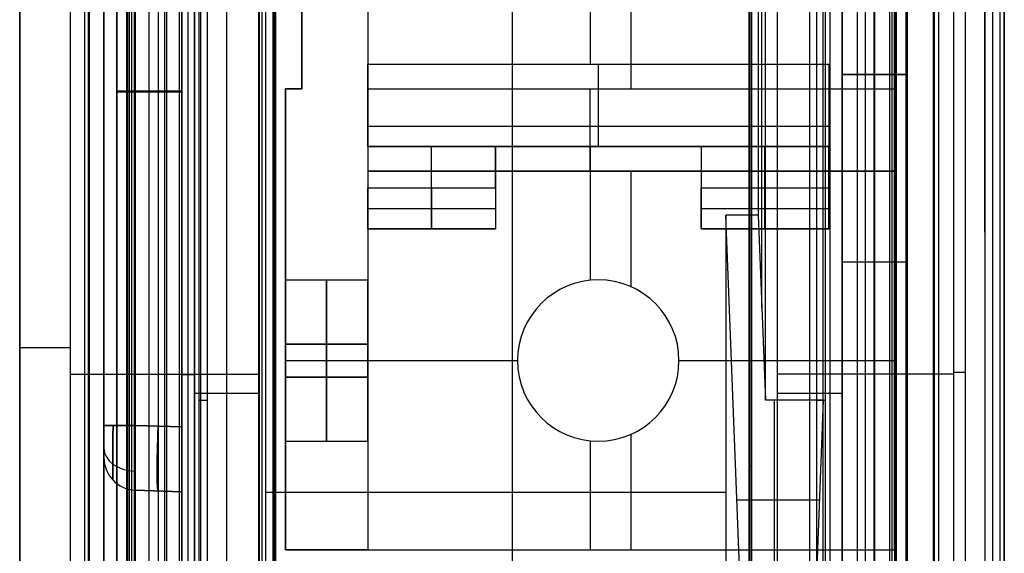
# Model space of a CAD drawing. Extents: x -15 to 7, y 1 to 148.
# Tile 26 of 194: x -8 to 7, y 36 to 44. Entities that reach past the tile are written whole.
import ezdxf

# ---------------------------------------------------------------- set-up
doc = ezdxf.new("R2010")
doc.units = 0
doc.layers.add('DEFAULT', color=7, linetype='CONTINUOUS')

msp = doc.modelspace()

# ---------------------------------------------------------------- linework, layer by layer
at = {"layer": 'DEFAULT', "color": 254}
for p, q in [((-7.845, 12.879, -53.989), (-7.845, 139.984, -53.989)), ((4.845, 26.585, -55.549), (4.845, 135.628, -55.549)), ((-7.845, 8.202, -18.751), (-7.845, 103.347, -18.751)), ((-7.066, 103.347, -17.951), (-7.066, 8.202, -17.951)), ((6.566, 8.202, -17.951), (6.566, 103.345, -17.951)), ((7.345, 103.345, -18.751), (7.345, 8.202, -18.751)), ((-5.345, 11.405, -21.057), (-5.345, 101.513, -21.057)), ((-5.846, 11.392, -21.07), (-5.846, 101.309, -21.07)), ((-6.847, 101.142, -18.6), (-6.847, 10.889, -18.6)), ((-6.847, 101.142, -19.8), (-6.847, 10.889, -19.8)), ((-6.847, 101.142, -19.2), (-6.847, 10.889, -19.2)), ((-6.782, 10.889, -18.7), (-6.782, 101.142, -18.7)), ((-6.782, 10.889, -18.7), (-6.782, 101.142, -18.7)), ((-6.777, 10.889, -19.2), (-6.777, 101.142, -19.2)), ((-6.777, 10.889, -19.2), (-6.777, 101.142, -19.2)), ((-6.773, 101.142, -19.7), (-6.773, 10.889, -19.7)), ((-6.773, 101.142, -19.7), (-6.773, 10.889, -19.7)), ((6.255, 10.889, -19.7), (6.255, 101.097, -19.7)), ((6.26, 10.889, -19.2), (6.26, 101.097, -19.2)), ((6.264, 101.097, -18.7), (6.264, 10.889, -18.7)), ((6.33, 101.097, -18.6), (6.33, 10.889, -18.6)), ((6.33, 101.097, -19.8), (6.33, 10.889, -19.8)), ((6.33, 101.097, -19.2), (6.33, 10.889, -19.2)), ((-6.347, 11.589, -17.932), (-6.347, 100.442, -17.932)), ((-6.347, 11.589, -18.6), (-6.347, 100.442, -18.6)), ((-6.347, 11.589, -19.8), (-6.347, 100.442, -19.8)), ((-6.347, 100.442, -21.083), (-6.347, 11.589, -21.083)), ((-6.347, 100.442, -20.442), (-6.347, 11.589, -20.442)), ((-6.347, 100.442, -18.266), (-6.347, 11.589, -18.266)), ((-6.197, 100.442, -18.7), (-6.197, 11.589, -18.7)), ((-6.197, 100.442, -18.7), (-6.197, 11.589, -18.7)), ((-6.189, 11.589, -18.4), (-6.189, 100.442, -18.4)), ((-6.189, 11.589, -18.4), (-6.189, 100.442, -18.4)), ((-6.182, 100.442, -18.1), (-6.182, 11.589, -18.1)), ((-6.182, 11.589, -18.1), (-6.182, 100.442, -18.1)), ((5.664, 100.397, -18.1), (5.664, 11.589, -18.1)), ((5.672, 11.589, -18.4), (5.672, 100.397, -18.4)), ((5.68, 11.589, -18.7), (5.68, 100.397, -18.7)), ((5.83, 100.397, -17.932), (5.83, 11.589, -17.932)), ((5.83, 11.589, -18.596), (5.83, 100.397, -18.596)), ((5.83, 100.397, -19.804), (5.83, 11.589, -19.804)), ((5.83, 11.589, -18.264), (5.83, 100.397, -18.264)), ((-6.545, 18.13, -25.957), (-6.545, 97.29, -25.957)), ((-6.545, 18.13, -21.767), (-6.545, 96.79, -21.767)), ((-6.545, 96.79, -30.148), (-6.545, 18.13, -30.148)), ((-6.062, 17.631, -30.648), (-6.062, 96.79, -30.648)), ((-6.062, 96.79, -21.267), (-6.062, 17.631, -21.267)), ((-5.704, 17.618, -30.66), (-5.704, 96.802, -30.66)), ((-5.704, 17.618, -21.254), (-5.704, 96.802, -21.254)), ((-5.345, 17.606, -30.673), (-5.345, 96.815, -30.673)), ((-5.345, 96.815, -21.242), (-5.345, 17.606, -21.242)), ((7.045, 40.819, -67.344), (7.045, 77.317, -67.344)), ((-3.937, 35.723, -19.7), (-3.937, 73.191, -19.7)), ((-3.916, 35.744, -18.9), (-3.916, 73.17, -18.9)), ((-3.895, 35.765, -18.1), (-3.895, 73.149, -18.1)), ((-5.15, 6.692, -105.511), (-5.15, 71.216, -105.511)), ((-7.845, 69.827, -106.786), (-7.845, 8.241, -106.786)), ((-6.345, 16.354, -103.386), (-6.345, 69.633, -103.386)), ((-6.345, 69.633, -101.088), (-6.345, 16.354, -101.088)), ((-6.345, 16.354, -102.237), (-6.345, 69.633, -102.237)), ((-5.845, 16.341, -103.399), (-5.845, 69.646, -103.399)), ((-5.381, 16.329, -101.063), (-5.381, 69.659, -101.063)), ((-5.345, 69.66, -101.062), (-5.345, 16.717, -101.062)), ((-5.345, 16.328, -103.412), (-5.345, 69.66, -103.412)), ((-5.15, 69.7, -107.012), (-5.15, 6.973, -107.012)), ((-4.65, 6.96, -107.025), (-4.65, 69.705, -107.025)), ((-4.15, 69.711, -107.038), (-4.15, 6.947, -107.038)), ((3.845, 6.956, -107.038), (3.845, 69.703, -107.038)), ((4.345, 6.969, -107.025), (4.345, 69.698, -107.025)), ((4.845, 6.982, -107.012), (4.845, 69.693, -107.012)), ((4.845, 69.66, -103.412), (4.845, 16.836, -103.412)), ((4.845, 16.836, -101.062), (4.845, 69.66, -101.062)), ((5.345, 16.849, -103.399), (5.345, 69.646, -103.399)), ((5.345, 16.849, -101.075), (5.345, 69.646, -101.075)), ((5.845, 69.633, -103.386), (5.845, 16.862, -103.386)), ((5.845, 16.862, -101.088), (5.845, 69.633, -101.088)), ((5.845, 16.862, -102.237), (5.845, 69.633, -102.237)), ((7.045, 69.447, -107.174), (7.045, 28.339, -107.174)), ((-4.15, 7.249, -107.35), (-4.15, 69.395, -107.35)), ((3.845, 7.257, -107.348), (3.845, 69.391, -107.348)), ((-7.066, 69.049, -107.586), (-7.066, 8.241, -107.586)), ((-5.608, 8.203, -107.624), (-5.608, 69.064, -107.624)), ((-4.15, 69.08, -107.663), (-4.15, 8.165, -107.663)), ((3.845, 8.17, -107.657), (3.845, 69.078, -107.657)), ((5.205, 8.206, -107.622), (5.205, 69.063, -107.622)), ((6.566, 8.241, -107.586), (6.566, 69.049, -107.586)), ((6.745, 28.094, -107.561), (6.745, 69.067, -107.561)), ((-5.345, 68.038, -105.13), (-5.345, 9.198, -105.13)), ((-5.247, 9.195, -105.133), (-5.247, 68.039, -105.133)), ((-5.15, 68.04, -105.136), (-5.15, 9.193, -105.136)), ((-3.937, 19.119, -19.7), (-3.937, 55.303, -19.7)), ((3.447, 55.303, -19.7), (3.447, 19.119, -19.7)), ((-3.916, 19.14, -18.9), (-3.916, 55.282, -18.9)), ((-3.895, 19.161, -18.1), (-3.895, 55.261, -18.1)), ((3.405, 55.261, -18.1), (3.405, 19.161, -18.1)), ((3.426, 19.14, -18.9), (3.426, 55.282, -18.9)), ((-6.545, 37.337, -46.639), (-6.545, 51.788, -46.639)), ((-6.545, 37.337, -72.507), (-6.545, 51.788, -72.507)), ((-6.545, 37.337, -92.87), (-6.545, 51.788, -92.87)), ((-6.545, 37.837, -36.977), (-6.545, 51.288, -36.977)), ((-6.545, 51.288, -56.301), (-6.545, 37.837, -56.301)), ((-6.545, 37.837, -62.845), (-6.545, 51.288, -62.845)), ((-6.545, 51.288, -82.169), (-6.545, 37.837, -82.169)), ((-6.545, 37.837, -89.458), (-6.545, 51.288, -89.458)), ((-6.545, 51.288, -96.283), (-6.545, 37.837, -96.283)), ((-6.062, 37.837, -56.801), (-6.062, 51.288, -56.801)), ((-6.062, 51.288, -36.477), (-6.062, 37.837, -36.477)), ((-6.062, 37.837, -82.669), (-6.062, 51.288, -82.669)), ((-6.062, 51.288, -62.345), (-6.062, 37.837, -62.345)), ((-6.062, 37.837, -96.782), (-6.062, 51.288, -96.782)), ((-6.062, 51.288, -88.958), (-6.062, 37.837, -88.958)), ((-5.704, 37.824, -56.814), (-5.704, 51.301, -56.814)), ((-5.704, 37.824, -36.465), (-5.704, 51.301, -36.465)), ((-5.704, 37.824, -82.682), (-5.704, 51.301, -82.682)), ((-5.704, 37.824, -62.333), (-5.704, 51.301, -62.333)), ((-5.704, 37.824, -96.795), (-5.704, 51.301, -96.795)), ((-5.704, 37.824, -88.946), (-5.704, 51.301, -88.946)), ((-5.345, 37.812, -82.694), (-5.345, 51.313, -82.694)), ((-5.345, 51.313, -62.32), (-5.345, 37.812, -62.32)), ((-5.345, 37.812, -56.826), (-5.345, 51.313, -56.826)), ((-5.345, 51.313, -36.452), (-5.345, 37.812, -36.452)), ((-5.345, 37.812, -96.807), (-5.345, 51.313, -96.807)), ((-5.345, 51.313, -88.933), (-5.345, 37.812, -88.933)), ((4.845, 45.815, -30.89), (4.845, 34.899, -30.89)), ((5.337, 34.916, -30.873), (5.337, 45.798, -30.873)), ((5.83, 34.933, -30.856), (5.83, 45.781, -30.856)), ((5.83, 34.933, -25.33), (5.83, 45.781, -25.33)), ((7.345, 25.108, -53.988), (7.345, 45.67, -53.988)), ((5.845, 43.248, -103.386), (4.845, 43.248, -103.412)), ((4.845, 43.248, -101.062), (5.845, 43.248, -101.088)), ((5.845, 43.248, -103.386), (5.845, 43.248, -101.088)), ((-5.345, 42.994, -103.412), (-6.345, 42.994, -103.386)), ((-6.345, 42.994, -101.088), (-6.345, 42.994, -103.386)), ((-6.345, 42.981, -101.088), (-5.345, 42.981, -101.062)), ((5.83, 40.357, -30.856), (4.845, 40.357, -30.89)), ((-5.15, 39.429, -107.012), (-5.15, 39.429, -105.136)), ((-4.15, 38.623, -107.663), (-7.066, 38.623, -107.586)), ((-5.15, 38.616, -105.136), (-5.345, 38.616, -105.13)), ((6.566, 38.624, -107.586), (3.845, 38.624, -107.657)), ((-4.15, 38.329, -107.038), (-5.15, 38.329, -107.012)), ((-4.15, 38.329, -107.038), (-4.15, 38.329, -107.663)), ((4.845, 38.33, -107.012), (3.845, 38.33, -107.038)), ((3.845, 38.33, -107.038), (3.845, 38.33, -107.657)), ((-6.062, 37.837, -88.958), (-5.345, 37.812, -88.933)), ((-6.062, 37.837, -62.345), (-5.345, 37.812, -62.32)), ((-6.062, 37.837, -36.477), (-5.345, 37.812, -36.452)), ((-5.345, 37.812, -56.826), (-6.062, 37.837, -56.801)), ((-5.345, 37.812, -82.694), (-6.062, 37.837, -82.669)), ((-5.345, 37.812, -96.807), (-6.062, 37.837, -96.782)), ((-6.545, 37.337, -55.802), (-6.545, 37.337, -37.477)), ((-6.545, 37.337, -81.67), (-6.545, 37.337, -63.345)), ((-6.545, 37.337, -95.783), (-6.545, 37.337, -89.958)), ((-3.937, 37.211, -19.7), (-3.895, 37.211, -18.1)), ((3.405, 37.211, -18.1), (3.447, 37.211, -19.7)), ((-6.062, 36.837, -37.477), (-6.062, 36.837, -55.802)), ((-6.062, 36.837, -63.345), (-6.062, 36.837, -81.67)), ((-6.062, 36.837, -89.958), (-6.062, 36.837, -95.783)), ((-5.345, 36.812, -89.933), (-6.062, 36.837, -89.958)), ((-5.345, 36.812, -63.32), (-6.062, 36.837, -63.345)), ((-5.345, 36.812, -37.452), (-6.062, 36.837, -37.477)), ((-6.062, 36.837, -55.802), (-5.345, 36.812, -55.827)), ((-6.062, 36.837, -81.67), (-5.345, 36.812, -81.695)), ((-6.062, 36.837, -95.783), (-5.345, 36.812, -95.808)), ((-6.062, 36.837, -46.639), (-5.345, 36.812, -46.639)), ((-6.062, 36.837, -72.507), (-5.345, 36.812, -72.507)), ((-6.062, 36.837, -92.87), (-5.345, 36.812, -92.87)), ((-5.809, 36.829, -63.336), (-6.062, 36.837, -63.345)), ((-5.345, 36.812, -95.808), (-6.062, 36.837, -95.783)), ((-5.704, 36.825, -55.814), (-5.704, 36.825, -37.464)), ((-5.704, 36.825, -81.682), (-5.704, 36.825, -63.332)), ((-5.704, 36.825, -95.796), (-5.704, 36.825, -89.945)), ((-5.345, 36.812, -63.32), (-5.345, 36.812, -81.695)), ((-5.345, 36.812, -37.452), (-5.345, 36.812, -55.827)), ((-5.345, 36.812, -89.933), (-5.345, 36.812, -95.808)), ((-5.345, 31.318, -55.549), (-5.345, 36.812, -55.549))]:
    msp.add_line(p, q, dxfattribs=at)
at = {"layer": 'DEFAULT', "color": 171}
for p, q in [((-5.051, 27.536, -104.037), (-5.051, 75.396, -104.037)), ((4.552, 27.536, -104.037), (4.552, 75.396, -104.037)), ((-4.952, 70.457, -106.862), (-4.952, 1.062, -106.862)), ((-0.25, 70.457, -106.862), (-0.25, 5.483, -106.862)), ((4.453, 1.062, -106.862), (4.453, 70.457, -106.862)), ((-4.105, 27.601, -102.787), (-4.105, 70.294, -102.787)), ((-4.05, 27.519, -104.362), (-4.05, 70.239, -104.362)), ((-0.25, 70.239, -104.362), (-0.25, 5.57, -104.362)), ((3.55, 70.239, -104.362), (3.55, 41.08, -104.362)), ((3.605, 39.652, -102.787), (3.605, 70.294, -102.787)), ((-4.16, 69.887, -101.212), (-4.16, 27.684, -101.212)), ((3.66, 38.224, -101.212), (3.66, 69.887, -101.212)), ((-6.15, 27.684, -101.212), (-6.15, 69.633, -101.212)), ((-6.114, 27.63, -102.237), (-6.114, 69.598, -102.237)), ((-5.155, 69.633, -101.212), (-5.155, 27.684, -101.212)), ((4.655, 69.633, -101.212), (4.655, 27.684, -101.212)), ((5.615, 27.63, -102.237), (5.615, 69.598, -102.237)), ((5.65, 69.633, -101.212), (5.65, 27.684, -101.212)), ((-6.078, 69.562, -103.262), (-6.078, 27.576, -103.262)), ((-5.578, 69.562, -103.262), (-5.578, 27.576, -103.262)), ((-5.078, 27.576, -103.262), (-5.078, 69.562, -103.262)), ((4.579, 69.562, -103.262), (4.579, 27.576, -103.262)), ((5.079, 27.576, -103.262), (5.079, 69.562, -103.262)), ((5.579, 27.576, -103.262), (5.579, 69.562, -103.262)), ((3.05, 41.08, -104.362), (3.05, 27.519, -104.362)), ((3.55, 41.08, -104.362), (3.05, 41.08, -104.362)), ((3.389, 32.294, -94.672), (3.05, 41.08, -104.362)), ((3.55, 41.08, -104.362), (3.66, 38.224, -101.212)), ((-4.952, 38.22, -106.862), (-5.078, 38.22, -103.262)), ((4.55, 38.224, -101.212), (3.66, 38.224, -101.212)), ((3.8, 32.294, -94.672), (3.8, 38.224, -101.212)), ((4.55, 38.224, -101.212), (4.322, 32.294, -94.672)), ((4.579, 38.22, -103.262), (4.453, 38.22, -106.862)), ((4.55, 27.684, -101.212), (4.55, 38.224, -101.212)), ((-4.05, 36.805, -104.362), (3.05, 36.805, -104.362)), ((3.22, 36.687, -99.517), (4.491, 36.687, -99.517))]:
    msp.add_line(p, q, dxfattribs=at)
at = {"layer": 'DEFAULT', "color": 7}
for p, q in [((5.653, 35.915, -18.07), (5.653, 72.999, -18.07)), ((-3.491, 65.887, -29.5), (-3.491, 43.027, -29.5)), ((-3.491, 43.027, -18.07), (-3.491, 65.887, -18.07)), ((-3.491, 65.887, -23.785), (-3.491, 43.027, -23.785)), ((-2.475, 65.887, -29.5), (-2.475, 43.027, -29.5)), ((-2.475, 65.887, -21.626), (-2.475, 43.027, -21.626)), ((-2.475, 65.887, -25.563), (-2.475, 43.027, -25.563)), ((1.589, 43.027, -21.626), (1.589, 65.887, -21.626)), ((5.653, 43.027, -21.626), (5.653, 65.887, -21.626)), ((0.954, 44.797, -18.07), (0.954, 43.408, -18.07)), ((-2.475, 43.408, -18.07), (4.637, 43.408, -18.07)), ((-2.475, 42.138, -18.07), (-2.475, 43.408, -18.07)), ((-2.475, 43.408, -13.244), (4.637, 43.408, -13.244)), ((-2.475, 43.408, -18.07), (-2.475, 43.408, -13.244)), ((-2.475, 43.408, -13.244), (-2.475, 41.503, -13.244)), ((-2.475, 43.408, -15.657), (4.637, 43.408, -15.657)), ((-2.475, 43.408, -15.657), (-2.475, 42.138, -15.657)), ((1.081, 43.408, -18.07), (1.081, 43.408, -13.244)), ((1.081, 43.408, -13.244), (1.081, 42.138, -13.244)), ((4.637, 43.408, -18.07), (4.637, 42.138, -18.07)), ((4.637, 43.408, -13.244), (4.637, 43.408, -18.07)), ((4.637, 43.408, -13.244), (4.637, 41.503, -13.244)), ((4.637, 43.408, -15.657), (4.637, 42.138, -15.657)), ((-3.745, 35.915, -29.5), (-3.745, 43.027, -29.5)), ((-3.745, 43.027, -29.5), (-3.491, 43.027, -29.5)), ((-3.491, 43.027, -18.07), (-3.745, 43.027, -18.07)), ((-3.745, 43.027, -18.07), (-3.745, 35.915, -18.07)), ((-3.745, 43.027, -29.5), (-3.745, 43.027, -18.07)), ((-3.745, 43.027, -23.785), (-3.491, 43.027, -23.785)), ((-3.745, 43.027, -23.785), (-3.745, 35.915, -23.785)), ((-3.618, 43.027, -29.5), (-3.618, 43.027, -18.07)), ((-3.491, 43.027, -29.5), (-3.491, 43.027, -18.07)), ((-2.475, 43.027, -29.5), (5.653, 43.027, -29.5)), ((-2.475, 43.027, -29.5), (-2.475, 43.027, -21.626)), ((-2.475, 43.027, -21.626), (5.653, 43.027, -21.626)), ((-2.475, 43.027, -25.563), (5.653, 43.027, -25.563)), ((0.954, 41.757, -29.5), (0.954, 43.027, -29.5)), ((1.589, 43.027, -29.5), (1.589, 43.027, -21.626)), ((5.653, 43.027, -29.5), (5.653, 41.757, -29.5)), ((5.653, 43.027, -21.626), (5.653, 43.027, -29.5)), ((5.653, 43.027, -23.785), (5.653, 41.757, -23.785)), ((-2.475, 42.455, -13.244), (4.637, 42.455, -13.244)), ((4.637, 42.138, -18.07), (-2.475, 42.138, -18.07)), ((-0.507, 42.138, -14.514), (-2.475, 42.138, -14.514)), ((-2.475, 42.138, -14.514), (-2.475, 42.138, -18.07)), ((-2.475, 42.138, -14.514), (-2.475, 40.868, -14.514)), ((-2.475, 42.138, -15.657), (4.637, 42.138, -15.657)), ((-2.475, 42.138, -13.244), (-2.475, 42.138, -18.07)), ((-1.491, 40.868, -14.514), (-1.491, 42.138, -14.514)), ((2.668, 42.138, -13.244), (-0.507, 42.138, -13.244)), ((-0.507, 42.138, -13.244), (-0.507, 42.138, -14.514)), ((-0.507, 41.503, -13.244), (-0.507, 42.138, -13.244)), ((-0.507, 42.138, -14.514), (-0.507, 40.868, -14.514)), ((-0.507, 42.138, -13.879), (-0.507, 40.868, -13.879)), ((0.954, 42.138, -18.07), (0.954, 40.074, -18.07)), ((1.081, 42.138, -18.07), (1.081, 42.138, -13.244)), ((4.637, 42.138, -14.514), (2.668, 42.138, -14.514)), ((2.668, 42.138, -14.514), (2.668, 42.138, -13.244)), ((2.668, 42.138, -13.244), (2.668, 41.503, -13.244)), ((2.668, 42.138, -14.514), (2.668, 40.868, -14.514)), ((2.668, 42.138, -13.879), (2.668, 40.868, -13.879)), ((3.653, 40.868, -14.514), (3.653, 42.138, -14.514)), ((4.637, 42.138, -18.07), (4.637, 42.138, -14.514)), ((4.637, 40.868, -14.514), (4.637, 42.138, -14.514)), ((4.637, 42.138, -18.07), (4.637, 42.138, -13.244)), ((5.653, 41.757, -29.5), (-2.475, 41.757, -29.5)), ((-2.475, 41.757, -29.5), (-2.475, 35.915, -29.5)), ((-2.475, 41.757, -29.5), (-2.475, 41.757, -21.626)), ((-2.475, 41.757, -21.626), (-2.475, 35.915, -21.626)), ((5.653, 41.757, -21.626), (-2.475, 41.757, -21.626)), ((-2.475, 41.757, -25.563), (-2.475, 39.328, -25.563)), ((-2.475, 41.757, -25.563), (5.653, 41.757, -25.563)), ((1.589, 41.757, -21.626), (1.589, 41.757, -29.5)), ((1.589, 39.972, -21.626), (1.589, 41.757, -21.626)), ((5.653, 41.757, -29.5), (5.653, 41.757, -21.626)), ((5.653, 35.915, -21.626), (5.653, 41.757, -21.626)), ((-2.475, 41.503, -13.244), (-0.507, 41.503, -13.244)), ((-2.475, 40.868, -13.879), (-2.475, 41.503, -13.244)), ((-2.475, 41.503, -14.514), (-0.507, 41.503, -14.514)), ((-1.491, 41.503, -13.244), (-1.491, 40.868, -13.879)), ((-0.507, 41.503, -13.244), (-0.507, 40.868, -13.879)), ((-0.507, 41.503, -14.514), (-0.507, 41.503, -13.244)), ((2.668, 41.503, -13.244), (4.637, 41.503, -13.244)), ((2.668, 40.868, -13.879), (2.668, 41.503, -13.244)), ((2.668, 41.503, -13.244), (2.668, 41.503, -14.514)), ((2.668, 41.503, -14.514), (4.637, 41.503, -14.514)), ((3.653, 41.503, -13.244), (3.653, 40.868, -13.879)), ((4.637, 41.503, -13.244), (4.637, 40.868, -13.879)), ((-2.475, 41.185, -13.561), (-0.507, 41.185, -13.561)), ((2.668, 41.185, -13.561), (4.637, 41.185, -13.561)), ((-2.475, 40.868, -14.514), (-2.475, 40.868, -13.879)), ((-0.507, 40.868, -14.514), (-2.475, 40.868, -14.514)), ((-0.507, 40.868, -13.879), (-2.475, 40.868, -13.879)), ((-2.475, 40.868, -14.196), (-0.507, 40.868, -14.196)), ((-1.491, 40.868, -13.879), (-1.491, 40.868, -14.514)), ((-0.507, 40.868, -13.879), (-0.507, 40.868, -14.514)), ((2.668, 40.868, -14.514), (2.668, 40.868, -13.879)), ((4.637, 40.868, -14.514), (2.668, 40.868, -14.514)), ((4.637, 40.868, -13.879), (2.668, 40.868, -13.879)), ((2.668, 40.868, -14.196), (4.637, 40.868, -14.196)), ((3.653, 40.868, -13.879), (3.653, 40.868, -14.514)), ((4.637, 40.868, -13.879), (4.637, 40.868, -14.514)), ((-3.745, 40.08, -26.706), (-2.475, 40.08, -26.706)), ((1.081, 40.08, -18.07), (1.081, 40.08, -21.626)), ((-3.745, 39.471, -18.07), (-3.745, 39.471, -25.635)), ((-3.745, 39.471, -27.776), (-3.745, 39.471, -29.5)), ((-3.745, 38.582, -28.884), (-3.745, 39.09, -28.884)), ((-3.745, 39.09, -28.884), (-3.745, 39.09, -27.924)), ((-3.745, 39.09, -25.487), (-3.745, 39.09, -24.528)), ((-3.745, 39.09, -24.528), (-3.745, 38.582, -24.528)), ((-2.475, 39.09, -27.924), (-3.745, 39.09, -27.924)), ((-3.745, 39.09, -28.884), (-2.475, 39.09, -28.884)), ((-3.745, 39.09, -25.487), (-2.475, 39.09, -25.487)), ((-2.475, 39.09, -24.528), (-3.745, 39.09, -24.528)), ((-3.745, 39.09, -28.404), (-2.475, 39.09, -28.404)), ((-3.745, 39.09, -25.008), (-2.475, 39.09, -25.008)), ((-3.11, 39.09, -28.884), (-3.11, 38.582, -28.884)), ((-3.11, 39.09, -27.924), (-3.11, 39.09, -28.884)), ((-3.11, 39.09, -24.528), (-3.11, 39.09, -25.487)), ((-3.11, 38.582, -24.528), (-3.11, 39.09, -24.528)), ((-2.475, 38.582, -24.528), (-2.475, 39.09, -24.528)), ((-2.475, 39.09, -24.528), (-2.475, 39.09, -25.487)), ((-2.475, 39.09, -27.924), (-2.475, 39.09, -28.884)), ((-2.475, 39.09, -28.884), (-2.475, 38.582, -28.884)), ((-3.745, 38.836, -28.884), (-2.475, 38.836, -28.884)), ((-3.745, 38.836, -24.528), (-2.475, 38.836, -24.528)), ((-2.475, 38.836, -29.5), (-2.475, 38.836, -28.884)), ((-2.475, 38.836, -24.528), (-2.475, 38.836, -21.626)), ((-2.475, 38.836, -21.626), (-0.164, 38.836, -21.626)), ((-0.164, 38.836, -21.626), (-0.164, 38.836, -18.07)), ((2.326, 38.836, -21.626), (2.326, 38.836, -18.07)), ((2.326, 38.836, -21.626), (5.653, 38.836, -21.626)), ((-3.745, 38.582, -24.528), (-3.745, 38.582, -25.487)), ((-3.745, 38.582, -27.924), (-3.745, 38.582, -28.884)), ((-2.475, 38.582, -25.487), (-3.745, 38.582, -25.487)), ((-3.745, 38.582, -27.924), (-2.475, 38.582, -27.924)), ((-2.475, 38.582, -28.884), (-3.745, 38.582, -28.884)), ((-3.745, 38.582, -24.528), (-2.475, 38.582, -24.528)), ((-3.745, 38.582, -28.404), (-2.475, 38.582, -28.404)), ((-3.745, 38.582, -25.008), (-2.475, 38.582, -25.008)), ((-3.11, 38.582, -28.884), (-3.11, 38.582, -27.924)), ((-3.11, 38.582, -25.487), (-3.11, 38.582, -24.528)), ((-2.475, 38.582, -28.884), (-2.475, 38.582, -27.924)), ((-2.475, 38.582, -25.487), (-2.475, 38.582, -24.528)), ((-2.475, 38.343, -25.563), (-2.475, 35.915, -25.563)), ((1.589, 35.915, -21.626), (1.589, 37.7, -21.626)), ((-3.745, 37.591, -26.706), (-2.475, 37.591, -26.706)), ((0.954, 37.598, -18.07), (0.954, 35.915, -18.07)), ((1.081, 37.591, -21.626), (1.081, 37.591, -18.07)), ((-2.475, 35.915, -29.5), (-3.745, 35.915, -29.5)), ((-3.745, 35.915, -18.07), (5.653, 35.915, -18.07)), ((-3.745, 35.915, -29.5), (-3.745, 35.915, -18.07)), ((-3.745, 35.915, -23.785), (-2.475, 35.915, -23.785)), ((-2.475, 35.915, -21.626), (-2.475, 35.915, -29.5)), ((-2.475, 35.915, -21.626), (5.653, 35.915, -21.626)), ((0.954, 35.915, -18.07), (0.954, 35.915, -21.626)), ((5.653, 35.915, -18.07), (5.653, 35.915, -21.626))]:
    msp.add_line(p, q, dxfattribs=at)
at = {"layer": 'DEFAULT', "color": 254, "extrusion": (1, 7.0838e-12, -3.8086e-12)}
msp.add_arc((327.711, -179.081, 7.045), 307.883, 151.7309, 166.48661, dxfattribs=at)
at = {"layer": 'DEFAULT', "color": 254, "extrusion": (1, 0, 0)}
msp.add_arc((327.711, -179.081, 7.162), 308.085, 151.73029, 166.48512, dxfattribs=at)
at = {"layer": 'DEFAULT', "color": 254, "extrusion": (1, 2.24361e-15, -1.18227e-15)}
msp.add_arc((327.711, -179.081, 7.278), 308.287, 151.72969, 166.44877, dxfattribs=at)
at = {"layer": 'DEFAULT', "color": 254, "extrusion": (1, 1.22655e-11, 3.21007e-11)}
msp.add_arc((327.709, -179.081, 7.345), 308.535, 151.7281, 166.44875, dxfattribs=at)
at = {"layer": 'DEFAULT', "color": 7, "extrusion": (1, -5.29199e-16, 4.37114e-08)}
msp.add_arc((38.836, -26.706, -3.745), 1.245, 281.7757, 78.2243, dxfattribs=at)
at = {"layer": 'DEFAULT', "color": 7, "extrusion": (1, 0, 4.37114e-08)}
for start, end in [(281.7757, 78.2243), (101.7757, 258.2243)]:
    msp.add_arc((38.836, -26.706, -3.11), 1.245, start, end, dxfattribs=at)
at = {"layer": 'DEFAULT', "color": 7, "extrusion": (1, 2.23302e-11, 4.37243e-08)}
msp.add_arc((38.836, -26.706, -2.475), 1.245, 281.7757, 78.2243, dxfattribs=at)
at = {"layer": 'DEFAULT', "color": 7, "extrusion": (-4.37114e-08, -1.19249e-08, 1)}
for centre, start, end in [((1.081, 38.836, -21.626), 90, 270), ((1.081, 38.836, -18.07), 90, 270), ((1.081, 38.836, -19.848), 90, 270), ((1.081, 38.836, -21.626), 270, 90), ((1.081, 38.836, -18.07), 270, 90), ((1.081, 38.836, -19.848), 270, 90)]:
    msp.add_arc(centre, 1.245, start, end, dxfattribs=at)
at = {"layer": 'DEFAULT', "color": 254, "extrusion": (0, 1, 0)}
for centre, radius, start, end in [((7.045, -106.786, 39.034), 0.8, 271.5, 0), ((-6.545, -106.786, 38.654), 0.8, 255.5225, 268.5), ((6.045, -82.169, 37.837), 0.5, 272, 0), ((6.045, -96.283, 37.837), 0.5, 272, 0), ((6.045, -56.301, 37.837), 0.5, 272, 0)]:
    msp.add_arc(centre, radius, start, end, dxfattribs=at)
at = {"layer": 'DEFAULT', "color": 7, "extrusion": (1, -5.24845e-16, 4.37114e-08)}
msp.add_arc((38.836, -26.706, -3.745), 1.245, 101.7757, 258.2243, dxfattribs=at)
at = {"layer": 'DEFAULT', "color": 7, "extrusion": (1, -1.96516e-11, 4.37114e-08)}
msp.add_arc((38.836, -26.706, -2.475), 1.245, 101.7757, 258.2243, dxfattribs=at)
at = {"layer": 'DEFAULT', "color": 254, "extrusion": (1, -5.54566e-15, 7.3231e-15)}
msp.add_arc((37.837, -37.477, -6.545), 0.5, 89.9856, 180.0144, dxfattribs=at)
at = {"layer": 'DEFAULT', "color": 254, "extrusion": (1, -4.28959e-15, -4.28959e-15)}
msp.add_arc((37.837, -55.802, -6.545), 0.5, 179.9856, 270.0144, dxfattribs=at)
at = {"layer": 'DEFAULT', "color": 254, "extrusion": (1, -1.25607e-15, 3.03351e-15)}
msp.add_arc((37.837, -63.345, -6.545), 0.5, 89.9856, 180.0144, dxfattribs=at)
at = {"layer": 'DEFAULT', "color": 254, "extrusion": (1, -9.83525e-15, -1.16127e-14)}
msp.add_arc((37.837, -81.67, -6.545), 0.5, 179.9856, 270.0144, dxfattribs=at)
at = {"layer": 'DEFAULT', "color": 254, "extrusion": (1, 4.28959e-15, -4.28959e-15)}
msp.add_arc((37.837, -89.958, -6.545), 0.5, 89.9856, 180.0144, dxfattribs=at)
at = {"layer": 'DEFAULT', "color": 254, "extrusion": (1, -1.28688e-14, -1.28688e-14)}
msp.add_arc((37.837, -95.783, -6.545), 0.5, 179.9856, 270.0144, dxfattribs=at)
at = {"layer": 'DEFAULT', "color": 254, "extrusion": (1.00984e-13, 1, -1.11739e-13)}
msp.add_arc((6.045, -62.845, 37.837), 0.5, 0, 88, dxfattribs=at)
at = {"layer": 'DEFAULT', "color": 254, "extrusion": (-1.99731e-13, 1, 1.78659e-13)}
msp.add_arc((6.045, -89.458, 37.837), 0.5, 0, 88, dxfattribs=at)
at = {"layer": 'DEFAULT', "color": 254, "extrusion": (-2.84229e-14, 1, 5.58867e-14)}
msp.add_arc((6.045, -36.977, 37.837), 0.5, 0, 88, dxfattribs=at)
at = {"layer": 'DEFAULT', "color": 254, "extrusion": (0.999948, -0.007194, -0.007194)}
for centre in [(37.796, -81.709, -6.083), (37.796, -95.822, -5.981), (37.796, -55.842, -6.269)]:
    msp.add_arc(centre, 0.853, 180.4141, 269.583, dxfattribs=at)
at = {"layer": 'DEFAULT', "color": 254, "extrusion": (0.999948, -0.007194, 0.007194)}
for centre in [(37.796, -63.301, -7.126), (37.796, -89.914, -7.318), (37.796, -37.434, -6.94)]:
    msp.add_arc(centre, 0.853, 90.417, 179.5859, dxfattribs=at)
at = {"layer": 'DEFAULT', "color": 254, "extrusion": (0.999696, -0.017434, 0.017434)}
for centre in [(37.726, -89.827, -8.271), (37.726, -63.218, -7.807), (37.726, -37.354, -7.356), (37.726, -63.218, -7.807), (37.726, -89.827, -8.271), (37.726, -37.354, -7.356)]:
    msp.add_arc(centre, 1, 90.0313, 179.9862, dxfattribs=at)
at = {"layer": 'DEFAULT', "color": 254, "extrusion": (0.999696, -0.017434, -0.017434)}
for centre in [(37.726, -55.91, -5.73), (37.726, -81.774, -5.279), (37.726, -95.885, -5.033), (37.726, -81.774, -5.279), (37.726, -95.885, -5.033), (37.726, -55.91, -5.73)]:
    msp.add_arc(centre, 1, 180.0138, 269.9687, dxfattribs=at)
at = {"layer": 'DEFAULT', "color": 254, "extrusion": (0.998783, -0.034878, 0.034878)}
for centre in [(37.603, -89.647, -10.123), (37.603, -63.05, -9.195), (37.603, -37.198, -8.293)]:
    msp.add_arc(centre, 1, 90.0698, 180, dxfattribs=at)
at = {"layer": 'DEFAULT', "color": 254, "extrusion": (0.998783, -0.034878, -0.034878)}
for centre in [(37.603, -56.024, -5.04), (37.603, -81.876, -4.137), (37.603, -95.981, -3.645)]:
    msp.add_arc(centre, 1, 180, 269.9302, dxfattribs=at)
at = {"layer": 'DEFAULT', "color": 254, "extrusion": (1, 4.28959e-15, 4.28959e-15)}
msp.add_arc((37.811, -81.695, -5.345), 0.999, 179.9856, 270.0144, dxfattribs=at)
at = {"layer": 'DEFAULT', "color": 254, "extrusion": (1, 2.14479e-15, -2.14479e-15)}
for centre in [(37.811, -63.319, -5.345), (37.811, -37.451, -5.345), (37.811, -89.932, -5.345)]:
    msp.add_arc(centre, 0.999, 89.9856, 180.0144, dxfattribs=at)
at = {"layer": 'DEFAULT', "color": 254, "extrusion": (1, 3.03351e-15, 1.25607e-15)}
msp.add_arc((37.811, -55.827, -5.345), 0.999, 179.9856, 270.0144, dxfattribs=at)
at = {"layer": 'DEFAULT', "color": 254, "extrusion": (1, 2.14479e-15, 2.14479e-15)}
msp.add_arc((37.811, -95.808, -5.345), 0.999, 179.9856, 270.0144, dxfattribs=at)
at = {"layer": 'DEFAULT', "color": 254, "extrusion": (-7.8496e-14, -0.707107, 0.707107)}
msp.add_arc((-6.045, -31.494, -84.504), 0.5, 180, 267.1727, dxfattribs=at)
at = {"layer": 'DEFAULT', "color": 254, "extrusion": (-2.44981e-14, 0.707107, 0.707107)}
msp.add_arc((6.045, -71.046, -18.037), 0.5, 0, 87.1727, dxfattribs=at)
at = {"layer": 'DEFAULT', "color": 254, "extrusion": (-6.84193e-14, -0.707107, 0.707107)}
msp.add_arc((-6.045, -41.474, -94.484), 0.5, 180, 267.1727, dxfattribs=at)
at = {"layer": 'DEFAULT', "color": 254, "extrusion": (6.27968e-15, 0.707107, 0.707107)}
msp.add_arc((6.045, -89.865, -36.855), 0.5, 0, 87.1727, dxfattribs=at)
at = {"layer": 'DEFAULT', "color": 254, "extrusion": (5.27931e-14, -0.707107, 0.707107)}
msp.add_arc((-6.045, -13.203, -66.212), 0.5, 180, 267.1727, dxfattribs=at)
at = {"layer": 'DEFAULT', "color": 254, "extrusion": (-1.00402e-14, 0.707107, 0.707107)}
msp.add_arc((6.045, -52.755, 0.255), 0.5, 360, 87.1727, dxfattribs=at)
at = {"layer": 'DEFAULT', "color": 254}
for centre in [(-6.045, 37.337, -81.67), (-6.045, 37.337, -63.345), (-6.045, 37.337, -95.783), (-6.045, 37.337, -89.958), (-6.045, 37.337, -55.802), (-6.045, 37.337, -37.477), (-6.045, 37.337, -72.507), (-6.045, 37.337, -92.87), (-6.045, 37.337, -46.639)]:
    msp.add_arc(centre, 0.5, 180, 268, dxfattribs=at)

doc.saveas('drawing.dxf')
